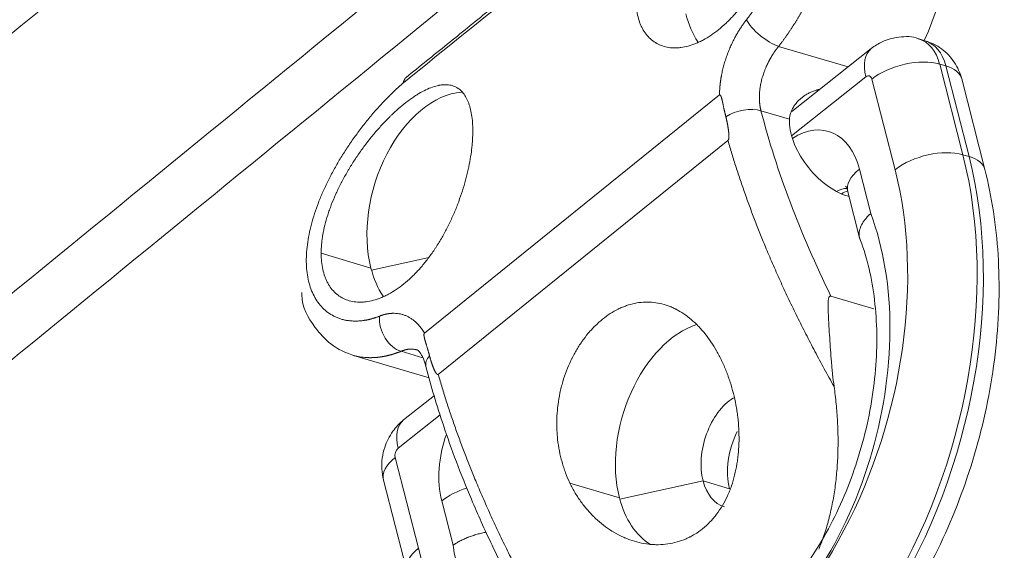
# Model space of a CAD drawing. Header units: millimetres. Extents: x 0 to 594, y 0 to 420.
# Tile 198 of 256: x 315.48 to 318.98, y 282.85 to 284.74. Entities that reach past the tile are written whole.
import ezdxf

# ---------------------------------------------------------------- set-up
doc = ezdxf.new("R2010")
doc.units = ezdxf.units.MM
doc.layers.add('1', color=7, linetype='Continuous', true_color=0xffffff)

msp = doc.modelspace()

# ---------------------------------------------------------------- linework, layer by layer
at = {"layer": '1', "color": 155, "linetype": 'Continuous', "lineweight": 18}
for p, q in [((318.6998, 284.6609), (318.6778, 284.6673)), ((318.5085, 284.6329), (318.226, 284.4087)), ((318.9129, 284.2025), (318.8303, 284.525)), ((317.9682, 284.4681), (316.9183, 283.6206)), ((316.9673, 283.474), (317.9985, 284.3064)), ((318.4294, 284.1068), (318.4223, 284.1089)), ((318.425, 284.1239), (318.4671, 283.9596)), ((318.3647, 283.7523), (318.518, 283.7069)), ((316.6659, 283.5418), (316.9355, 283.462)), ((316.9541, 283.3993), (316.8441, 283.312)), ((316.7725, 283.0978), (316.8552, 282.7753))]:
    msp.add_line(p, q, dxfattribs=at)
at = {"layer": '1', "color": 155, "linetype": 'Continuous', "lineweight": 13}
for p, q in [((318.1786, 284.6408), (318.4261, 284.5675)), ((318.7519, 284.5776), (318.7739, 284.5713)), ((318.7519, 284.5776), (318.8345, 284.2551)), ((318.8565, 284.2488), (318.7739, 284.5713)), ((318.4891, 284.5326), (318.2248, 284.3229)), ((318.5932, 284.2022), (318.5106, 284.5247)), ((318.1159, 284.4121), (318.2173, 284.382)), ((318.8345, 284.2551), (318.8565, 284.2488)), ((318.4663, 284.2041), (318.5067, 284.0463)), ((316.5505, 283.9048), (316.7277, 283.8523)), ((316.7296, 283.8453), (316.9292, 283.8892)), ((316.8351, 283.5563), (316.9129, 283.5332)), ((316.9745, 283.3306), (316.8247, 283.2117)), ((316.8138, 283.1781), (316.8965, 282.8556)), ((317.4361, 283.0873), (317.612, 283.0352)), ((317.6133, 283.0303), (317.91, 283.0954)), ((317.91, 283.0954), (318.0036, 283.0676)), ((317.0201, 282.8664), (316.9797, 283.0242))]:
    msp.add_line(p, q, dxfattribs=at)
at = {"layer": '1', "color": 155, "linetype": 'Continuous', "lineweight": 18}
for centre, major_axis, ratio, start_param, end_param in [((318.375, 284.8984), (0.1706, 0.576), 0.642788, 4.489914, 6.283153), ((318.118, 284.9746), (0.1189, 0.4015), 0.642788, 2.32109, 2.649387), ((316.9976, 284.0702), (0.1189, 0.4015), 0.642788, 0.243221, 2.32109), ((318.3777, 284.2824), (0.1319, -0.1634), 0.560353, 3.698436, 5.600807), ((316.9976, 284.0702), (0.1189, 0.4015), 0.642788, 2.32109, 2.649387), ((317.8819, 283.253), (0.1189, 0.4015), 0.642788, 0.410708, 2.32109), ((318.0453, 283.2046), (-0.0596, -0.2014), 0.642788, 3.768187, 5.462683), ((318.139, 283.1769), (-0.0596, -0.2014), 0.642788, 4.42635, 5.462683), ((318.0453, 283.2046), (-0.0596, -0.2014), 0.642788, 5.462683, 6.283228), ((317.8819, 283.253), (0.1189, 0.4015), 0.642788, 2.32109, 2.980972)]:
    msp.add_ellipse(centre, major_axis=major_axis, ratio=ratio, start_param=start_param, end_param=end_param, dxfattribs=at)
at = {"layer": '1', "color": 155, "linetype": 'Continuous', "lineweight": 13}
for centre, major_axis, ratio, start_param, end_param in [((318.1397, 284.7049), (0.0783, -0.0622), 0.365142, 3.815262, 5.492639), ((318.6226, 284.475), (0.0552, 0.1922), 0.647321, 5.448554, 6.28007), ((318.6173, 284.4958), (-0.1088, 0.1371), 0.56484, 6.282607, 7.18498), ((318.6446, 284.4687), (-0.0552, -0.1922), 0.647321, 2.306961, 3.14157), ((318.6388, 284.4878), (0.1695, 0.0434), 0.511792, 0.717458, 2.288255), ((318.6607, 284.4815), (0.1695, 0.0434), 0.511792, 6.283182, 7.000644), ((318.4944, 284.5118), (-0.0069, -0.024), 0.647321, 2.306961, 3.877758), ((318.0514, 284.36), (-0.0968, -0.025), 0.521708, 3.858192, 5.247491), ((318.2724, 284.0502), (0.0828, 0.2883), 0.647321, 5.448554, 6.921765), ((317.873, 283.4921), (0.4105, 1.4297), 0.647321, 3.14719, 5.448554), ((317.895, 283.4857), (-0.4105, -1.4297), 0.647321, 0.000002, 2.306961), ((318.7214, 284.1654), (-0.1695, -0.0434), 0.511792, 3.859051, 5.429847), ((318.7434, 284.159), (-0.1695, -0.0434), 0.511792, 3.140903, 3.859051), ((317.7448, 283.5289), (-0.3622, -1.2615), 0.647321, 5.448554, 8.590147), ((318.5945, 284.1673), (0.1695, 0.0434), 0.511792, 2.288255, 3.14159), ((318.4006, 284.0134), (-0.0345, -0.1201), 0.647321, 3.298797, 3.750474), ((318.4226, 284.0071), (0.0345, 0.1201), 0.647321, 0.395474, 0.654214), ((317.8397, 283.3924), (0.2981, 1.0382), 0.647321, 3.80635, 5.563918), ((316.8333, 283.6503), (0.0378, -0.0926), 0.707455, 4.106075, 5.783452), ((317.0203, 283.5277), (-0.0968, -0.025), 0.521708, 5.610486, 6.282711), ((316.9529, 283.1749), (-0.1088, 0.1371), 0.56484, 0.000011, 0.901795), ((317.1736, 283.1781), (0.0828, 0.2883), 0.647321, 1.468843, 2.306961), ((316.83, 283.1909), (-0.0069, -0.024), 0.647321, 3.877758, 5.448554), ((316.942, 283.1412), (0.1695, 0.0434), 0.511792, 2.288255, 3.14159), ((317.1079, 282.9874), (0.1695, 0.0434), 0.511792, 1.667839, 2.288255), ((317.0247, 282.8188), (0.1695, 0.0434), 0.511792, 2.288255, 3.141148), ((317.7401, 283.3134), (0.2981, 1.0382), 0.647321, 2.191597, 3.949165)]:
    msp.add_ellipse(centre, major_axis=major_axis, ratio=ratio, start_param=start_param, end_param=end_param, dxfattribs=at)
for points, knots in [([(313.593, 284.1541), (314.0636, 284.5355), (314.5343, 284.9168), (315.476, 285.679), (315.947, 286.06), (316.418, 286.4409)], [0, 0, 0, 0, 0.5, 0.5, 1, 1, 1, 1]), ([(317.2694, 286.1594), (316.8302, 285.8045), (316.3911, 285.4494), (315.6387, 284.8408), (315.3253, 284.5872), (314.6985, 284.0799), (314.3852, 283.8262), (314.072, 283.5724)], [0, 0, 0, 0, 0.411862, 0.411862, 0.705931, 0.705931, 1, 1, 1, 1]), ([(314.5922, 283.0621), (315.574, 283.8632), (316.5555, 284.6643), (317.6985, 285.5973), (317.86, 285.7291), (318.0215, 285.8609)], [0, 0, 0, 0, 0.858692, 0.858692, 1, 1, 1, 1]), ([(318.2282, 285.794), (317.9851, 285.5956), (317.742, 285.3972), (316.5181, 284.3984), (315.5374, 283.5981), (314.5566, 282.7981)], [0, 0, 0, 0, 0.198658, 0.198658, 1, 1, 1, 1]), ([(318.2878, 285.5508), (318.2881, 285.5507), (318.2956, 285.5485), (318.3101, 285.5425), (318.3257, 285.5322), (318.3371, 285.5221), (318.345, 285.514), (318.3533, 285.5039), (318.3606, 285.4932), (318.3665, 285.4831), (318.371, 285.4746), (318.3747, 285.4668), (318.3777, 285.4596), (318.3802, 285.4532), (318.3822, 285.4478), (318.3838, 285.4433), (318.3855, 285.438), (318.3876, 285.4314), (318.3899, 285.4231), (318.392, 285.4149), (318.3938, 285.4067), (318.3955, 285.3985), (318.397, 285.3904), (318.3984, 285.3823), (318.4005, 285.3678), (318.4029, 285.3465), (318.4047, 285.317), (318.4052, 285.2865), (318.4043, 285.2548), (318.4022, 285.2226), (318.3989, 285.1899), (318.394, 285.1536), (318.3871, 285.1133), (318.3776, 285.0687), (318.366, 285.0233), (318.3526, 284.9782), (318.3374, 284.9332), (318.3202, 284.8884), (318.3008, 284.8434), (318.2858, 284.8123), (318.2769, 284.7949), (318.2748, 284.7909), (318.2727, 284.7868), (318.2706, 284.7828), (318.2684, 284.7788), (318.2662, 284.7748), (318.264, 284.7707), (318.2618, 284.7667), (318.2595, 284.7627), (318.2573, 284.7586), (318.255, 284.7546), (318.2527, 284.7506), (318.2503, 284.7466), (318.248, 284.7426), (318.2456, 284.7386), (318.2432, 284.7345), (318.2408, 284.7305), (318.2383, 284.7265), (318.2359, 284.7226), (318.2334, 284.7186), (318.2308, 284.7146), (318.2283, 284.7106), (318.2257, 284.7066), (318.2231, 284.7027), (318.2205, 284.6987), (318.2179, 284.6948), (318.2153, 284.6909), (318.2126, 284.6869), (318.2099, 284.683), (318.2071, 284.6791), (318.2044, 284.6752), (318.2016, 284.6714), (318.1988, 284.6675), (318.196, 284.6636), (318.1932, 284.6598), (318.1903, 284.656), (318.1874, 284.6522), (318.1845, 284.6484), (318.1816, 284.6446), (318.1796, 284.6421), (318.1786, 284.6408)], [0, 0, 0, 0, 0.001829, 0.041407, 0.08522, 0.102271, 0.121756, 0.143675, 0.168028, 0.184022, 0.198425, 0.211239, 0.222463, 0.232098, 0.240142, 0.246596, 0.251461, 0.262892, 0.274019, 0.284841, 0.295357, 0.305569, 0.315477, 0.325079, 0.334376, 0.366406, 0.397162, 0.428417, 0.459117, 0.489265, 0.518866, 0.547925, 0.585438, 0.623053, 0.66078, 0.69863, 0.73507, 0.772321, 0.810391, 0.849285, 0.852826, 0.856378, 0.859942, 0.863518, 0.867105, 0.870704, 0.874315, 0.877937, 0.881571, 0.885216, 0.888873, 0.892542, 0.896222, 0.899914, 0.903617, 0.907333, 0.911059, 0.914798, 0.918548, 0.92231, 0.926083, 0.929868, 0.933665, 0.937474, 0.941294, 0.945126, 0.948969, 0.952824, 0.956691, 0.96057, 0.96446, 0.968362, 0.972276, 0.976201, 0.980139, 0.984087, 0.988048, 0.99202, 0.996004, 1, 1, 1, 1]), ([(318.0644, 284.7357), (318.0648, 284.7363), (318.0657, 284.7374), (318.067, 284.7391), (318.0683, 284.7408), (318.0696, 284.7425), (318.0709, 284.7442), (318.0722, 284.7459), (318.0735, 284.7476), (318.0748, 284.7493), (318.0761, 284.7511), (318.0774, 284.7528), (318.0786, 284.7546), (318.0799, 284.7563), (318.0812, 284.7581), (318.0825, 284.7598), (318.0837, 284.7616), (318.085, 284.7634), (318.0863, 284.7652), (318.0875, 284.7669), (318.0888, 284.7687), (318.09, 284.7705), (318.0912, 284.7723), (318.0925, 284.7741), (318.0937, 284.776), (318.095, 284.7778), (318.0962, 284.7796), (318.0974, 284.7814), (318.0986, 284.7833), (318.0999, 284.7851), (318.1011, 284.787), (318.1023, 284.7888), (318.1035, 284.7907), (318.1047, 284.7926), (318.1059, 284.7944), (318.1071, 284.7963), (318.1083, 284.7982), (318.1095, 284.8001), (318.1107, 284.802), (318.1119, 284.8039), (318.1131, 284.8058), (318.1177, 284.8134), (318.1258, 284.8269), (318.1369, 284.8467), (318.1476, 284.8668), (318.1578, 284.8873), (318.1675, 284.908), (318.1768, 284.9288), (318.1856, 284.9499), (318.1967, 284.9782), (318.2095, 285.0139), (318.2229, 285.0565), (318.2344, 285.0988), (318.2439, 285.1402), (318.2516, 285.1806), (318.2574, 285.2197), (318.2613, 285.257), (318.2635, 285.2925), (318.2638, 285.326), (318.2624, 285.3571), (318.2592, 285.3858), (318.2543, 285.4119), (318.2476, 285.4354), (318.2391, 285.456), (318.2289, 285.4736), (318.2169, 285.4881), (318.2031, 285.4995), (318.1874, 285.5076), (318.17, 285.5123), (318.154, 285.5133), (318.1402, 285.5124), (318.1294, 285.5107), (318.1182, 285.5082), (318.1065, 285.5048), (318.0945, 285.5005), (318.082, 285.4952), (318.0693, 285.4891), (318.0596, 285.484), (318.0534, 285.4805), (318.0507, 285.4789), (318.0479, 285.4773), (318.0452, 285.4757), (318.0424, 285.474), (318.0396, 285.4723), (318.0368, 285.4705), (318.0341, 285.4688), (318.0313, 285.467), (318.0284, 285.4651), (318.0256, 285.4632), (318.0228, 285.4613), (318.0199, 285.4594), (318.0171, 285.4574), (318.0142, 285.4554), (318.0114, 285.4534), (318.0085, 285.4513), (318.0056, 285.4492), (318.0027, 285.447), (318.0007, 285.4456), (317.9998, 285.4448)], [0, 0, 0, 0, 0.001562, 0.003123, 0.004684, 0.006245, 0.007805, 0.009365, 0.010925, 0.012485, 0.014044, 0.015604, 0.017163, 0.018722, 0.020281, 0.02184, 0.023399, 0.024958, 0.026518, 0.028077, 0.029637, 0.031197, 0.032757, 0.034317, 0.035878, 0.037439, 0.039, 0.040562, 0.042124, 0.043687, 0.04525, 0.046814, 0.048378, 0.049943, 0.051509, 0.053076, 0.054643, 0.056211, 0.057779, 0.059349, 0.060919, 0.06249, 0.078107, 0.093724, 0.109375, 0.125094, 0.140644, 0.156203, 0.171803, 0.187478, 0.218713, 0.250139, 0.281212, 0.312481, 0.343735, 0.37518, 0.406271, 0.437525, 0.46882, 0.50023, 0.531368, 0.562553, 0.593916, 0.625244, 0.656428, 0.687489, 0.718929, 0.75016, 0.781367, 0.812307, 0.828097, 0.843783, 0.859397, 0.874971, 0.89062, 0.906172, 0.921666, 0.937138, 0.940302, 0.943463, 0.946619, 0.949772, 0.952922, 0.956068, 0.959212, 0.962354, 0.965494, 0.968632, 0.971769, 0.974905, 0.97804, 0.981175, 0.98431, 0.987446, 0.990582, 0.99372, 0.996859, 1, 1, 1, 1]), ([(317.4213, 284.9778), (317.3784, 284.9431), (317.3354, 284.9085), (317.1427, 284.7529), (316.9929, 284.6321), (316.8431, 284.5112)], [0, 0, 0, 0, 0.222919, 0.222919, 1, 1, 1, 1]), ([(317.9682, 284.4681), (317.9682, 284.4686), (317.9683, 284.4698), (317.9683, 284.4716), (317.9683, 284.4733), (317.9684, 284.475), (317.9684, 284.4768), (317.9685, 284.4785), (317.9686, 284.4803), (317.9687, 284.482), (317.9688, 284.4838), (317.9689, 284.4856), (317.969, 284.4873), (317.9691, 284.4891), (317.9692, 284.4908), (317.9693, 284.4926), (317.9695, 284.4943), (317.9696, 284.4961), (317.9698, 284.4979), (317.97, 284.4996), (317.9701, 284.5014), (317.9703, 284.5031), (317.9705, 284.5049), (317.9707, 284.5067), (317.9709, 284.5084), (317.9711, 284.5102), (317.9713, 284.512), (317.9716, 284.5137), (317.9718, 284.5155), (317.972, 284.5173), (317.9723, 284.519), (317.9725, 284.5208), (317.9728, 284.5226), (317.9731, 284.5244), (317.9734, 284.5261), (317.9736, 284.5279), (317.9739, 284.5297), (317.9742, 284.5315), (317.9746, 284.5333), (317.9749, 284.535), (317.9752, 284.5368), (317.9766, 284.544), (317.9792, 284.5565), (317.9837, 284.5743), (317.989, 284.5919), (317.9949, 284.6094), (318.0016, 284.6267), (318.0089, 284.6437), (318.0168, 284.6603), (318.0231, 284.6722), (318.0272, 284.6798), (318.0291, 284.6831), (318.0311, 284.6864), (318.033, 284.6897), (318.0349, 284.693), (318.0369, 284.6962), (318.0389, 284.6994), (318.0409, 284.7026), (318.0429, 284.7057), (318.045, 284.7088), (318.0471, 284.7119), (318.0492, 284.715), (318.0513, 284.718), (318.0534, 284.7211), (318.0556, 284.724), (318.0577, 284.727), (318.0599, 284.7299), (318.0621, 284.7328), (318.0636, 284.7347), (318.0644, 284.7357)], [0, 0, 0, 0, 0.006301, 0.012597, 0.018888, 0.025175, 0.031457, 0.037736, 0.04401, 0.050281, 0.056548, 0.062812, 0.069073, 0.075331, 0.081586, 0.087839, 0.094089, 0.100338, 0.106585, 0.11283, 0.119074, 0.125317, 0.131559, 0.1378, 0.14404, 0.15028, 0.15652, 0.162761, 0.169001, 0.175242, 0.181484, 0.187727, 0.193971, 0.200216, 0.206463, 0.212712, 0.218963, 0.225216, 0.231472, 0.23773, 0.243991, 0.250256, 0.313074, 0.37554, 0.437875, 0.500299, 0.563181, 0.625686, 0.688046, 0.750495, 0.763733, 0.776946, 0.790136, 0.803307, 0.81646, 0.829597, 0.842721, 0.855834, 0.868938, 0.882035, 0.895128, 0.90822, 0.921312, 0.934406, 0.947506, 0.960613, 0.973729, 0.986857, 1, 1, 1, 1]), ([(318.1786, 284.6408), (318.1783, 284.6404), (318.1777, 284.6397), (318.1768, 284.6385), (318.1758, 284.6373), (318.1749, 284.6361), (318.1739, 284.6349), (318.173, 284.6336), (318.172, 284.6324), (318.1711, 284.6311), (318.1701, 284.6298), (318.1691, 284.6285), (318.1681, 284.6271), (318.1672, 284.6258), (318.1662, 284.6244), (318.1652, 284.623), (318.1642, 284.6216), (318.1632, 284.6202), (318.1622, 284.6187), (318.1613, 284.6172), (318.1603, 284.6157), (318.1593, 284.6142), (318.1583, 284.6127), (318.1573, 284.6111), (318.1563, 284.6096), (318.1553, 284.608), (318.1543, 284.6063), (318.1533, 284.6047), (318.1523, 284.6031), (318.1514, 284.6014), (318.1504, 284.5997), (318.1494, 284.598), (318.1484, 284.5962), (318.1474, 284.5945), (318.1465, 284.5927), (318.1455, 284.5909), (318.1439, 284.5878), (318.1415, 284.5832), (318.1382, 284.5765), (318.1346, 284.5687), (318.1309, 284.56), (318.1274, 284.551), (318.1245, 284.5428), (318.1223, 284.5359), (318.1194, 284.5262), (318.1161, 284.5134), (318.1131, 284.4975), (318.1112, 284.4829), (318.1104, 284.4725), (318.1102, 284.4661), (318.1101, 284.463), (318.1101, 284.4599), (318.1101, 284.4569), (318.1102, 284.4539), (318.1103, 284.4509), (318.1104, 284.4479), (318.1106, 284.445), (318.1108, 284.4421), (318.1111, 284.4392), (318.1114, 284.4364), (318.1118, 284.4335), (318.1121, 284.4307), (318.1126, 284.428), (318.113, 284.4252), (318.1135, 284.4225), (318.1141, 284.4199), (318.1146, 284.4172), (318.1152, 284.4146), (318.1157, 284.4129), (318.1159, 284.4121)], [0, 0, 0, 0, 0.006175, 0.012407, 0.018695, 0.02504, 0.031441, 0.037898, 0.044412, 0.050982, 0.057608, 0.064291, 0.07103, 0.077826, 0.084678, 0.091587, 0.098552, 0.105573, 0.112651, 0.119786, 0.126977, 0.134224, 0.141528, 0.148889, 0.156306, 0.163779, 0.171309, 0.178895, 0.186538, 0.194238, 0.201994, 0.209807, 0.217676, 0.225602, 0.233584, 0.241623, 0.249718, 0.274237, 0.303237, 0.336717, 0.374677, 0.414901, 0.449109, 0.477301, 0.499476, 0.569059, 0.633869, 0.693909, 0.749183, 0.762155, 0.775082, 0.787962, 0.800797, 0.813586, 0.826329, 0.839027, 0.85168, 0.864287, 0.876849, 0.889366, 0.901838, 0.914264, 0.926646, 0.938983, 0.951276, 0.963524, 0.975727, 0.987886, 1, 1, 1, 1]), ([(316.8431, 284.5112), (316.8426, 284.5108), (316.8416, 284.5099), (316.8401, 284.5086), (316.8386, 284.5073), (316.8371, 284.506), (316.8356, 284.5047), (316.8341, 284.5033), (316.8326, 284.502), (316.8311, 284.5006), (316.8296, 284.4993), (316.8281, 284.4979), (316.8266, 284.4966), (316.8251, 284.4952), (316.8236, 284.4938), (316.8221, 284.4925), (316.8206, 284.4911), (316.8191, 284.4897), (316.8175, 284.4883), (316.816, 284.4869), (316.8145, 284.4854), (316.813, 284.484), (316.8115, 284.4826), (316.81, 284.4811), (316.8085, 284.4797), (316.807, 284.4782), (316.8054, 284.4768), (316.8039, 284.4753), (316.8024, 284.4738), (316.8009, 284.4724), (316.7994, 284.4709), (316.7979, 284.4694), (316.7963, 284.4679), (316.7948, 284.4664), (316.7933, 284.4649), (316.7918, 284.4633), (316.7903, 284.4618), (316.7887, 284.4603), (316.7872, 284.4587), (316.7857, 284.4572), (316.7842, 284.4556), (316.7782, 284.4495), (316.7678, 284.4386), (316.753, 284.4225), (316.7383, 284.4058), (316.7238, 284.3887), (316.7095, 284.3711), (316.6954, 284.3532), (316.6815, 284.3349), (316.6636, 284.3102), (316.642, 284.2789), (316.6178, 284.2406), (316.5953, 284.2017), (316.5748, 284.1626), (316.5564, 284.1235), (316.5404, 284.0847), (316.5266, 284.0462), (316.5154, 284.0083), (316.5068, 283.9713), (316.5009, 283.9352), (316.4977, 283.9004), (316.4974, 283.8669), (316.5, 283.8352), (316.5054, 283.8054), (316.5137, 283.7778), (316.5249, 283.7525), (316.5387, 283.73), (316.5552, 283.7104), (316.5742, 283.6938), (316.592, 283.6829), (316.6073, 283.6758), (316.6192, 283.6715), (316.6315, 283.6681), (316.6443, 283.6656), (316.6575, 283.6641), (316.6711, 283.6635), (316.685, 283.6639), (316.6955, 283.665), (316.7023, 283.6659), (316.7053, 283.6664), (316.7083, 283.6669), (316.7114, 283.6675), (316.7145, 283.6681), (316.7175, 283.6687), (316.7206, 283.6694), (316.7237, 283.6702), (316.7268, 283.6709), (316.7298, 283.6718), (316.7329, 283.6726), (316.736, 283.6735), (316.7392, 283.6745), (316.7423, 283.6755), (316.7454, 283.6765), (316.7485, 283.6776), (316.7517, 283.6787), (316.7548, 283.6799), (316.7569, 283.6807), (316.7579, 283.6811)], [0, 0, 0, 0, 0.001571, 0.003141, 0.00471, 0.00628, 0.007849, 0.009417, 0.010985, 0.012554, 0.014121, 0.015689, 0.017257, 0.018824, 0.020392, 0.021959, 0.023527, 0.025095, 0.026663, 0.028231, 0.029799, 0.031368, 0.032936, 0.034506, 0.036075, 0.037645, 0.039216, 0.040787, 0.042359, 0.043931, 0.045504, 0.047078, 0.048652, 0.050228, 0.051804, 0.05338, 0.054958, 0.056537, 0.058117, 0.059698, 0.061279, 0.062862, 0.078333, 0.093826, 0.109379, 0.125029, 0.140602, 0.156216, 0.171902, 0.187693, 0.218631, 0.24984, 0.281069, 0.312511, 0.34357, 0.374756, 0.406083, 0.437447, 0.468631, 0.49977, 0.531179, 0.562475, 0.593727, 0.62482, 0.656264, 0.687519, 0.718787, 0.749862, 0.781285, 0.812522, 0.828196, 0.843796, 0.859355, 0.874906, 0.890624, 0.906275, 0.921892, 0.93751, 0.940816, 0.944119, 0.947419, 0.950715, 0.954009, 0.9573, 0.960588, 0.963875, 0.96716, 0.970445, 0.973728, 0.97701, 0.980293, 0.983575, 0.986858, 0.990142, 0.993426, 0.996712, 1, 1, 1, 1]), ([(316.7579, 283.6811), (316.7583, 283.6813), (316.7592, 283.6816), (316.7604, 283.6821), (316.7616, 283.6825), (316.7628, 283.683), (316.764, 283.6834), (316.7652, 283.6838), (316.7664, 283.6842), (316.7676, 283.6846), (316.7688, 283.685), (316.7699, 283.6853), (316.7711, 283.6857), (316.7723, 283.6861), (316.7735, 283.6864), (316.7747, 283.6867), (316.7759, 283.687), (316.7771, 283.6873), (316.7783, 283.6876), (316.7795, 283.6879), (316.7806, 283.6882), (316.7818, 283.6885), (316.783, 283.6887), (316.7842, 283.689), (316.7853, 283.6892), (316.7865, 283.6894), (316.7877, 283.6896), (316.7889, 283.6898), (316.79, 283.69), (316.7912, 283.6902), (316.7924, 283.6903), (316.7935, 283.6905), (316.7947, 283.6906), (316.7959, 283.6908), (316.797, 283.6909), (316.7982, 283.691), (316.7994, 283.6911), (316.8005, 283.6912), (316.8017, 283.6912), (316.8028, 283.6913), (316.804, 283.6914), (316.8086, 283.6915), (316.8165, 283.6914), (316.8276, 283.6901), (316.8384, 283.6878), (316.8489, 283.6843), (316.8591, 283.6798), (316.8688, 283.6743), (316.8782, 283.6677), (316.8848, 283.6622), (316.8889, 283.6583), (316.8907, 283.6565), (316.8925, 283.6548), (316.8943, 283.6529), (316.896, 283.651), (316.8978, 283.6491), (316.8995, 283.6472), (316.9011, 283.6452), (316.9028, 283.6431), (316.9045, 283.6411), (316.9061, 283.639), (316.9077, 283.6368), (316.9093, 283.6346), (316.9108, 283.6324), (316.9124, 283.6301), (316.9139, 283.6278), (316.9154, 283.6254), (316.9169, 283.623), (316.9178, 283.6214), (316.9183, 283.6206)], [0, 0, 0, 0, 0.006244, 0.012485, 0.018723, 0.024957, 0.031189, 0.037419, 0.043646, 0.049871, 0.056095, 0.062317, 0.068537, 0.074757, 0.080976, 0.087195, 0.093413, 0.099631, 0.10585, 0.112069, 0.118289, 0.12451, 0.130731, 0.136955, 0.14318, 0.149407, 0.155636, 0.161868, 0.168103, 0.17434, 0.180581, 0.186825, 0.193072, 0.199324, 0.20558, 0.21184, 0.218105, 0.224374, 0.230649, 0.236929, 0.243215, 0.249506, 0.311949, 0.374307, 0.436814, 0.499702, 0.56212, 0.624453, 0.686921, 0.749746, 0.762929, 0.7761, 0.78926, 0.802412, 0.815556, 0.828697, 0.841834, 0.854971, 0.868109, 0.881251, 0.894398, 0.907552, 0.920715, 0.93389, 0.947077, 0.96028, 0.9735, 0.98674, 1, 1, 1, 1]), ([(316.8351, 283.5563), (316.8345, 283.556), (316.8333, 283.5555), (316.8315, 283.5548), (316.8297, 283.5541), (316.8279, 283.5534), (316.8261, 283.5528), (316.8243, 283.5521), (316.8225, 283.5515), (316.8207, 283.5508), (316.8189, 283.5502), (316.8172, 283.5496), (316.8154, 283.549), (316.8136, 283.5484), (316.8119, 283.5478), (316.8101, 283.5473), (316.8084, 283.5467), (316.8066, 283.5462), (316.8049, 283.5456), (316.8031, 283.5451), (316.8014, 283.5446), (316.7997, 283.5441), (316.7979, 283.5437), (316.7962, 283.5432), (316.7945, 283.5427), (316.7928, 283.5423), (316.7911, 283.5419), (316.7894, 283.5414), (316.7877, 283.541), (316.786, 283.5406), (316.7843, 283.5402), (316.7826, 283.5399), (316.7809, 283.5395), (316.7792, 283.5391), (316.7776, 283.5388), (316.7759, 283.5385), (316.7742, 283.5382), (316.7726, 283.5379), (316.7709, 283.5376), (316.7693, 283.5373), (316.7676, 283.537), (316.766, 283.5367), (316.7643, 283.5365), (316.7627, 283.5362), (316.7611, 283.536), (316.7595, 283.5358), (316.7579, 283.5356), (316.7562, 283.5354), (316.7546, 283.5352), (316.753, 283.535), (316.7514, 283.5348), (316.7499, 283.5347), (316.7483, 283.5345), (316.7467, 283.5344), (316.7451, 283.5343), (316.7436, 283.5341), (316.742, 283.534), (316.7404, 283.5339), (316.7389, 283.5339), (316.7373, 283.5338), (316.7358, 283.5337), (316.7342, 283.5337), (316.7327, 283.5336), (316.7312, 283.5336), (316.7297, 283.5335), (316.7282, 283.5335), (316.7266, 283.5335), (316.7251, 283.5335), (316.7236, 283.5335), (316.7221, 283.5335), (316.7207, 283.5336), (316.7192, 283.5336), (316.7177, 283.5337), (316.7162, 283.5337), (316.7148, 283.5338), (316.7133, 283.5339), (316.7043, 283.5344), (316.6882, 283.5362), (316.6732, 283.5397), (316.6658, 283.5419), (316.6657, 283.5419)], [0, 0, 0, 0, 0.01001, 0.020004, 0.029983, 0.039945, 0.049893, 0.059824, 0.06974, 0.07964, 0.089524, 0.099393, 0.109246, 0.119083, 0.128905, 0.138711, 0.148501, 0.158276, 0.168035, 0.177778, 0.187506, 0.197218, 0.206914, 0.216595, 0.22626, 0.23591, 0.245543, 0.255161, 0.264764, 0.274351, 0.283922, 0.293478, 0.303018, 0.312542, 0.322051, 0.331544, 0.341021, 0.350483, 0.359929, 0.36936, 0.378775, 0.388174, 0.397558, 0.406926, 0.416279, 0.425616, 0.434938, 0.444243, 0.453534, 0.462808, 0.472068, 0.481311, 0.490539, 0.499751, 0.508948, 0.518129, 0.527295, 0.536445, 0.54558, 0.554699, 0.563802, 0.57289, 0.581963, 0.591019, 0.600061, 0.609086, 0.618097, 0.627091, 0.63607, 0.645034, 0.653982, 0.662915, 0.671832, 0.680733, 0.689619, 0.69849, 0.707345, 0.853703, 0.997595, 1, 1, 1, 1]), ([(316.8896, 283.5616), (316.8889, 283.5618), (316.8866, 283.5624), (316.8828, 283.5632), (316.8786, 283.5638), (316.8751, 283.564), (316.8723, 283.5641), (316.8699, 283.5641), (316.8676, 283.5641), (316.8653, 283.5639), (316.863, 283.5637), (316.8607, 283.5635), (316.8584, 283.5631), (316.8562, 283.5627), (316.8539, 283.5623), (316.8517, 283.5618), (316.8496, 283.5613), (316.8474, 283.5607), (316.8453, 283.56), (316.8432, 283.5593), (316.8411, 283.5586), (316.8391, 283.5579), (316.8371, 283.5571), (316.8357, 283.5565), (316.8351, 283.5563)], [0, 0, 0, 0, 0.044089, 0.13913, 0.221461, 0.291084, 0.335621, 0.379552, 0.422876, 0.465593, 0.507703, 0.549207, 0.590105, 0.630397, 0.670082, 0.709161, 0.747635, 0.785503, 0.822765, 0.859422, 0.895474, 0.930921, 0.965763, 1, 1, 1, 1])]:
    msp.add_open_spline(points, degree=3, knots=knots, dxfattribs=at)
at = {"layer": '1', "color": 155, "linetype": 'Continuous', "lineweight": 18}
for points, degree, knots in [([(317.6708, 284.8092), (317.6709, 284.7989), (317.6713, 284.7891), (317.6733, 284.77), (317.6748, 284.7609), (317.6786, 284.7433), (317.6811, 284.7349), (317.6854, 284.7228), (317.687, 284.7189), (317.6896, 284.7132), (317.6904, 284.7113), (317.6923, 284.7076), (317.6932, 284.7058), (317.698, 284.6969), (317.7066, 284.6837), (317.7168, 284.6726), (317.7279, 284.6625), (317.7339, 284.658), (317.7411, 284.6536), (317.7419, 284.6531), (317.7435, 284.6522), (317.7459, 284.6508), (317.7517, 284.6477), (317.7569, 284.6455), (317.7674, 284.6414), (317.7747, 284.6394), (317.7899, 284.6364), (317.7977, 284.6356), (317.8099, 284.6353), (317.8141, 284.6354), (317.8225, 284.6358), (317.8267, 284.6362), (317.8395, 284.6378), (317.8568, 284.6413), (317.8746, 284.6473), (317.888, 284.6528), (317.8926, 284.6547), (317.8994, 284.6579), (317.9016, 284.6591), (317.9062, 284.6614), (317.9085, 284.6626), (317.9199, 284.6687), (317.929, 284.6742), (317.9471, 284.6863), (317.956, 284.6929), (317.9739, 284.7073), (317.9827, 284.715), (317.9937, 284.7254), (317.9959, 284.7275), (318.0003, 284.7318), (318.0068, 284.7384), (318.0132, 284.7452), (318.0259, 284.759), (318.0424, 284.7784), (318.0581, 284.7993), (318.0696, 284.8157), (318.0734, 284.8213), (318.079, 284.8298), (318.0808, 284.8326), (318.0845, 284.8384), (318.0863, 284.8412), (318.0953, 284.8557), (318.1022, 284.8676), (318.1154, 284.8916), (318.1217, 284.9039), (318.1308, 284.9226), (318.1337, 284.9288), (318.138, 284.9383), (318.1394, 284.9415), (318.1423, 284.9479), (318.1436, 284.9511), (318.1505, 284.9672), (318.1556, 284.98), (318.1651, 285.0057), (318.174, 285.0313), (318.1815, 285.0569), (318.1858, 285.0728), (318.1866, 285.076), (318.1883, 285.0824), (318.1891, 285.0856), (318.1914, 285.095), (318.1929, 285.1013), (318.197, 285.1199), (318.1994, 285.1321), (318.2035, 285.1561), (318.2052, 285.1678), (318.2072, 285.185), (318.2078, 285.1907), (318.2086, 285.1992), (318.2088, 285.202), (318.2092, 285.2076), (318.2094, 285.2103), (318.2103, 285.224), (318.2106, 285.2346), (318.2106, 285.2449)], 3, [0, 0, 0, 0, 0.03125, 0.03125, 0.0625, 0.0625, 0.09375, 0.09375, 0.109375, 0.109375, 0.117187, 0.117187, 0.125, 0.125, 0.15625, 0.1875, 0.1875, 0.21875, 0.21875, 0.222656, 0.222656, 0.226562, 0.234375, 0.25, 0.25, 0.28125, 0.28125, 0.3125, 0.3125, 0.328125, 0.328125, 0.34375, 0.34375, 0.375, 0.40625, 0.40625, 0.421875, 0.421875, 0.429687, 0.429687, 0.4375, 0.4375, 0.46875, 0.46875, 0.5, 0.5, 0.53125, 0.53125, 0.539062, 0.539062, 0.546875, 0.5625, 0.5625, 0.59375, 0.625, 0.625, 0.640625, 0.640625, 0.648437, 0.648437, 0.65625, 0.65625, 0.6875, 0.6875, 0.71875, 0.71875, 0.734375, 0.734375, 0.742187, 0.742187, 0.75, 0.75, 0.78125, 0.78125, 0.8125, 0.84375, 0.84375, 0.851562, 0.851562, 0.859375, 0.859375, 0.875, 0.875, 0.90625, 0.90625, 0.9375, 0.9375, 0.953125, 0.953125, 0.960937, 0.960937, 0.96875, 0.96875, 1, 1, 1, 1]), ([(318.6785, 284.6666), (318.6777, 284.667), (318.656, 284.6775), (318.6083, 284.6761), (318.5511, 284.6616), (318.5207, 284.6426), (318.5085, 284.6329)], 3, [0, 0, 0, 0, 0.015351, 0.402841, 0.745078, 1, 1, 1, 1]), ([(318.8303, 284.525), (318.8246, 284.5468), (318.8072, 284.5864), (318.7606, 284.6356), (318.7217, 284.6541), (318.7001, 284.6604)], 3, [0, 0, 0, 0, 0.331819, 0.670892, 1, 1, 1, 1]), ([(316.8574, 284.5341), (316.8542, 284.5321), (316.8514, 284.5294), (316.8477, 284.5242), (316.8465, 284.5219), (316.8444, 284.5169), (316.8437, 284.5141), (316.8431, 284.5112)], 3, [0, 0, 0, 0, 0.431838, 0.431838, 0.715919, 0.715919, 1, 1, 1, 1]), ([(317.0902, 284.3405), (317.0902, 284.351), (317.0898, 284.3609), (317.0885, 284.38), (317.0864, 284.3981), (317.083, 284.4144), (317.0799, 284.426), (317.0788, 284.4297), (317.077, 284.4352), (317.0763, 284.437), (317.075, 284.4405), (317.0744, 284.4422), (317.071, 284.4506), (317.0679, 284.4568), (317.0612, 284.468), (317.0575, 284.4731), (317.0494, 284.4822), (317.0451, 284.4862), (317.0392, 284.4905), (317.038, 284.4913), (317.0361, 284.4925), (317.0355, 284.4929), (317.0343, 284.4937), (317.0312, 284.4955), (317.0279, 284.4971), (317.0199, 284.5005), (317.0143, 284.5021), (317.0025, 284.5042), (316.9963, 284.5046), (316.9865, 284.5044), (316.9831, 284.5042), (316.978, 284.5036), (316.9754, 284.5032), (316.9727, 284.5028), (316.9709, 284.5025), (316.9701, 284.5023), (316.962, 284.5007), (316.9545, 284.4987), (316.9393, 284.4934), (316.9314, 284.4901), (316.9152, 284.4824), (316.9069, 284.4779), (316.8961, 284.4716), (316.8929, 284.4696), (316.8896, 284.4675), (316.8874, 284.4661), (316.8863, 284.4654), (316.8808, 284.4618), (316.8764, 284.4588), (316.863, 284.4495), (316.8451, 284.4359), (316.8268, 284.4203), (316.813, 284.4078), (316.8083, 284.4035), (316.8014, 284.3968), (316.799, 284.3946), (316.7944, 284.39), (316.7921, 284.3877), (316.7805, 284.3762), (316.7713, 284.3665), (316.7532, 284.3466), (316.7443, 284.3363), (316.731, 284.3203), (316.7266, 284.3149), (316.72, 284.3066), (316.7178, 284.3038), (316.7135, 284.2982), (316.7113, 284.2954), (316.7007, 284.2814), (316.6924, 284.27), (316.6763, 284.2468), (316.6685, 284.235), (316.6572, 284.2172), (316.6535, 284.2112), (316.6481, 284.2021), (316.6463, 284.1991), (316.6427, 284.193), (316.6409, 284.1899), (316.6323, 284.1747), (316.6257, 284.1625), (316.6133, 284.1381), (316.6074, 284.1259), (316.5965, 284.1014), (316.5914, 284.0892), (316.5855, 284.0739), (316.5843, 284.0709), (316.5821, 284.0648), (316.5788, 284.0556), (316.5758, 284.0466), (316.57, 284.0286), (316.5633, 284.005), (316.5584, 283.982), (316.5555, 283.9649), (316.5546, 283.9593), (316.5535, 283.9509), (316.5531, 283.9481), (316.5525, 283.9425), (316.5522, 283.9398), (316.551, 283.926), (316.5505, 283.9153), (316.5505, 283.9048)], 3, [0, 0, 0, 0, 0.03125, 0.03125, 0.0625, 0.09375, 0.09375, 0.109375, 0.109375, 0.117187, 0.117187, 0.125, 0.125, 0.15625, 0.15625, 0.1875, 0.1875, 0.21875, 0.21875, 0.226562, 0.226562, 0.230469, 0.230469, 0.234375, 0.25, 0.25, 0.28125, 0.28125, 0.3125, 0.3125, 0.328125, 0.328125, 0.335937, 0.339844, 0.339844, 0.34375, 0.34375, 0.375, 0.375, 0.40625, 0.40625, 0.4375, 0.4375, 0.445312, 0.449219, 0.449219, 0.453125, 0.453125, 0.46875, 0.46875, 0.5, 0.53125, 0.53125, 0.546875, 0.546875, 0.554687, 0.554687, 0.5625, 0.5625, 0.59375, 0.59375, 0.625, 0.625, 0.640625, 0.640625, 0.648437, 0.648437, 0.65625, 0.65625, 0.6875, 0.6875, 0.71875, 0.71875, 0.734375, 0.734375, 0.742187, 0.742187, 0.75, 0.75, 0.78125, 0.78125, 0.8125, 0.8125, 0.84375, 0.84375, 0.851562, 0.851562, 0.859375, 0.875, 0.875, 0.90625, 0.9375, 0.9375, 0.953125, 0.953125, 0.960937, 0.960937, 0.96875, 0.96875, 1, 1, 1, 1]), ([(317.9909, 284.3907), (317.9868, 284.407), (317.9814, 284.4321), (317.9795, 284.441), (317.9792, 284.4426), (317.9779, 284.4484), (317.9753, 284.4592), (317.9739, 284.4628), (317.971, 284.4703), (317.9682, 284.4681)], 2, [0, 0, 0, 0.5, 0.5, 0.625, 0.625, 0.75, 0.875, 0.875, 1, 1, 1]), ([(318.2173, 284.382), (318.2175, 284.386), (318.2181, 284.39), (318.2197, 284.3978), (318.2208, 284.4017), (318.2235, 284.4094), (318.2251, 284.4132), (318.2279, 284.4187), (318.2289, 284.4206), (318.2305, 284.4233), (318.231, 284.4242), (318.2321, 284.4261), (318.235, 284.4306), (318.2382, 284.4349), (318.2437, 284.4415), (318.2466, 284.4448), (318.2528, 284.451), (318.256, 284.4539), (318.2603, 284.4575), (318.2612, 284.4582), (318.2629, 284.4596), (318.2638, 284.4603), (318.2665, 284.4623), (318.2683, 284.4636), (318.2739, 284.4674), (318.2777, 284.4698), (318.2855, 284.4743), (318.2895, 284.4763), (318.2976, 284.48), (318.3018, 284.4817), (318.3082, 284.4839), (318.3103, 284.4846), (318.3136, 284.4855), (318.3147, 284.4858), (318.3169, 284.4864), (318.3195, 284.4871), (318.3222, 284.4877), (318.3238, 284.488)], 3, [0, 0, 0, 0, 0.080873, 0.080873, 0.161747, 0.161747, 0.24262, 0.24262, 0.283057, 0.283057, 0.303275, 0.303275, 0.323494, 0.404367, 0.404367, 0.485241, 0.485241, 0.566114, 0.566114, 0.586332, 0.586332, 0.606551, 0.606551, 0.646987, 0.646987, 0.727861, 0.727861, 0.808734, 0.808734, 0.889608, 0.889608, 0.930044, 0.930044, 0.950263, 0.950263, 0.970481, 1, 1, 1, 1]), ([(317.9985, 284.3064), (318.0011, 284.3085), (318.0016, 284.3175), (318.0018, 284.3222), (318.0015, 284.3287), (318.0009, 284.3381), (317.9991, 284.3501), (317.9962, 284.3694), (317.9909, 284.3907)], 2, [0, 0, 0, 0.125, 0.125, 0.25, 0.25, 0.5, 0.5, 1, 1, 1]), ([(316.5505, 283.9048), (316.5505, 283.8946), (316.551, 283.8847), (316.5529, 283.8656), (316.5544, 283.8565), (316.5582, 283.8389), (316.5607, 283.8305), (316.565, 283.8184), (316.5666, 283.8145), (316.5692, 283.8088), (316.57, 283.8069), (316.5719, 283.8032), (316.5728, 283.8014), (316.5776, 283.7925), (316.5862, 283.7793), (316.5964, 283.7682), (316.6075, 283.7581), (316.6135, 283.7536), (316.6207, 283.7492), (316.6215, 283.7487), (316.6231, 283.7478), (316.6256, 283.7464), (316.6314, 283.7434), (316.6365, 283.7411), (316.647, 283.7371), (316.6543, 283.735), (316.6695, 283.7321), (316.6773, 283.7312), (316.6895, 283.7309), (316.6937, 283.731), (316.7021, 283.7314), (316.7063, 283.7318), (316.7191, 283.7335), (316.7364, 283.7369), (316.7542, 283.7429), (316.7676, 283.7484), (316.7722, 283.7503), (316.779, 283.7536), (316.7813, 283.7547), (316.7858, 283.757), (316.7881, 283.7582), (316.7995, 283.7643), (316.8086, 283.7698), (316.8267, 283.7819), (316.8356, 283.7885), (316.8535, 283.8029), (316.8623, 283.8106), (316.8733, 283.821), (316.8755, 283.8232), (316.8799, 283.8275), (316.8864, 283.834), (316.8928, 283.8408), (316.9055, 283.8546), (316.922, 283.874), (316.9377, 283.895), (316.9492, 283.9113), (316.953, 283.9169), (316.9586, 283.9254), (316.9604, 283.9282), (316.9641, 283.934), (316.9659, 283.9369), (316.9749, 283.9514), (316.9818, 283.9632), (316.995, 283.9872), (317.0013, 283.9995), (317.0104, 284.0182), (317.0133, 284.0244), (317.0176, 284.0339), (317.0191, 284.0371), (317.0219, 284.0435), (317.0233, 284.0467), (317.0301, 284.0628), (317.0352, 284.0756), (317.0447, 284.1013), (317.0536, 284.1269), (317.0611, 284.1525), (317.0654, 284.1684), (317.0663, 284.1716), (317.0679, 284.178), (317.0687, 284.1812), (317.071, 284.1907), (317.0725, 284.1969), (317.0766, 284.2156), (317.079, 284.2277), (317.0831, 284.2517), (317.0848, 284.2634), (317.0868, 284.2807), (317.0874, 284.2863), (317.0882, 284.2948), (317.0884, 284.2976), (317.0888, 284.3032), (317.089, 284.3059), (317.0899, 284.3196), (317.0902, 284.3303), (317.0902, 284.3405)], 3, [0, 0, 0, 0, 0.03125, 0.03125, 0.0625, 0.0625, 0.09375, 0.09375, 0.109375, 0.109375, 0.117187, 0.117187, 0.125, 0.125, 0.15625, 0.1875, 0.1875, 0.21875, 0.21875, 0.222656, 0.222656, 0.226562, 0.234375, 0.25, 0.25, 0.28125, 0.28125, 0.3125, 0.3125, 0.328125, 0.328125, 0.34375, 0.34375, 0.375, 0.40625, 0.40625, 0.421875, 0.421875, 0.429687, 0.429687, 0.4375, 0.4375, 0.46875, 0.46875, 0.5, 0.5, 0.53125, 0.53125, 0.539062, 0.539062, 0.546875, 0.5625, 0.5625, 0.59375, 0.625, 0.625, 0.640625, 0.640625, 0.648437, 0.648437, 0.65625, 0.65625, 0.6875, 0.6875, 0.71875, 0.71875, 0.734375, 0.734375, 0.742187, 0.742187, 0.75, 0.75, 0.78125, 0.78125, 0.8125, 0.84375, 0.84375, 0.851562, 0.851562, 0.859375, 0.859375, 0.875, 0.875, 0.90625, 0.90625, 0.9375, 0.9375, 0.953125, 0.953125, 0.960937, 0.960937, 0.96875, 0.96875, 1, 1, 1, 1]), ([(317.4627, 282.0644), (317.4658, 282.0628), (317.5406, 282.0248), (317.7115, 282.0204), (317.9544, 282.0593), (318.1938, 282.1786), (318.418, 282.3636), (318.6174, 282.61), (318.7799, 282.9041), (318.8966, 283.2294), (318.961, 283.5682), (318.9692, 283.9011), (318.9375, 284.105), (318.9129, 284.2025)], 3, [0, 0, 0, 0, 0.004147, 0.0999, 0.19467, 0.291217, 0.390764, 0.492244, 0.594216, 0.696169, 0.798226, 0.900606, 1, 1, 1, 1]), ([(318.4171, 284.1438), (318.4171, 284.1438), (318.4173, 284.1434), (318.4206, 284.1388), (318.4238, 284.128), (318.425, 284.1239)], 3, [0, 0, 0, 0, 0.045577, 0.686691, 1, 1, 1, 1]), ([(318.5067, 284.0463), (318.5063, 284.0459), (318.5058, 284.0455), (318.5049, 284.0447), (318.5036, 284.0435), (318.5006, 284.0406), (318.4981, 284.0381), (318.4933, 284.0332), (318.4874, 284.0265), (318.4824, 284.0197), (318.479, 284.0145), (318.4779, 284.0128), (318.4764, 284.0102), (318.4759, 284.0093), (318.4749, 284.0076), (318.4727, 284.0033), (318.4693, 283.9956), (318.4674, 283.9888), (318.4661, 283.9822), (318.4656, 283.9788), (318.4653, 283.9722), (318.4655, 283.969), (318.4663, 283.9628), (318.4672, 283.9586), (318.4686, 283.9545), (318.4691, 283.9534)], 3, [0, 0, 0, 0, 0.013328, 0.013328, 0.026656, 0.053312, 0.106624, 0.106624, 0.213248, 0.319872, 0.319872, 0.373184, 0.373184, 0.39984, 0.39984, 0.426496, 0.53312, 0.639744, 0.639744, 0.746368, 0.746368, 0.852992, 0.852992, 0.959616, 1, 1, 1, 1]), ([(318.4655, 283.9625), (318.478, 283.9313), (318.5095, 283.833), (318.5361, 283.6369), (318.5176, 283.3778), (318.4497, 283.1163), (318.3385, 282.8768), (318.1935, 282.6795), (318.0898, 282.59), (318.0351, 282.5546)], 3, [0, 0, 0, 0, 0.077456, 0.23089, 0.385046, 0.539699, 0.694348, 0.847856, 1, 1, 1, 1]), ([(316.4819, 283.7659), (316.4817, 283.7628), (316.4802, 283.7153), (316.5192, 283.6488), (316.5855, 283.5746), (316.6392, 283.5491), (316.6716, 283.5402)], 3, [0, 0, 0, 0, 0.027281, 0.410492, 0.680584, 1, 1, 1, 1]), ([(318.3647, 283.7523), (318.364, 283.7525), (318.3633, 283.7526), (318.3624, 283.7526), (318.3621, 283.7525), (318.3615, 283.7524), (318.3609, 283.7522), (318.3604, 283.7519), (318.36, 283.7515), (318.3598, 283.7513), (318.3592, 283.7507), (318.3588, 283.7502), (318.3583, 283.7494), (318.3582, 283.7492), (318.3579, 283.7486), (318.3578, 283.7483), (318.3574, 283.7474), (318.3572, 283.7468), (318.3567, 283.7449), (318.3564, 283.7435), (318.3559, 283.7407), (318.3557, 283.7393), (318.3554, 283.7364), (318.3553, 283.7349), (318.355, 283.7303), (318.3549, 283.7273), (318.3548, 283.7211), (318.3548, 283.7179), (318.3549, 283.7116), (318.355, 283.7084), (318.3552, 283.6987), (318.3555, 283.6922), (318.356, 283.6823), (318.3561, 283.6789), (318.3564, 283.6723), (318.3566, 283.6689), (318.3571, 283.6588), (318.3575, 283.652), (318.3587, 283.6315), (318.3595, 283.6178), (318.3613, 283.5899), (318.3622, 283.5759), (318.3643, 283.5475), (318.3654, 283.5331), (318.3672, 283.5114), (318.3679, 283.5041), (318.3689, 283.4932), (318.3693, 283.4895), (318.37, 283.4822), (318.3704, 283.4785), (318.3723, 283.4601), (318.3741, 283.4455), (318.3761, 283.4308)], 3, [0, 0, 0, 0, 0.007812, 0.007812, 0.011719, 0.011719, 0.015625, 0.019531, 0.019531, 0.023437, 0.023437, 0.03125, 0.03125, 0.035156, 0.035156, 0.039062, 0.039062, 0.046875, 0.046875, 0.0625, 0.0625, 0.078125, 0.078125, 0.09375, 0.09375, 0.125, 0.125, 0.15625, 0.15625, 0.1875, 0.1875, 0.25, 0.25, 0.28125, 0.28125, 0.3125, 0.3125, 0.375, 0.375, 0.5, 0.5, 0.625, 0.625, 0.75, 0.75, 0.8125, 0.8125, 0.84375, 0.84375, 0.875, 0.875, 1, 1, 1, 1]), ([(317.9759, 283.523), (317.9701, 283.535), (317.9581, 283.558), (317.9448, 283.5794), (317.9309, 283.5999), (317.9236, 283.6098), (317.9122, 283.6239), (317.9084, 283.6285), (317.9024, 283.6352), (317.9005, 283.6374), (317.8964, 283.6417), (317.8944, 283.6439), (317.8843, 283.6544), (317.8677, 283.6699), (317.8502, 283.6832), (317.8323, 283.6953), (317.8231, 283.7007), (317.8125, 283.7062), (317.8114, 283.7068), (317.809, 283.7079), (317.8055, 283.7096), (317.7972, 283.7134), (317.79, 283.7163), (317.7756, 283.7215), (317.766, 283.7242), (317.7465, 283.7285), (317.7366, 283.7299), (317.7217, 283.731), (317.7167, 283.7312), (317.7066, 283.7312), (317.7016, 283.7311), (317.6866, 283.7301), (317.6667, 283.7274), (317.647, 283.722), (317.6323, 283.7169), (317.6274, 283.715), (317.6201, 283.712), (317.6176, 283.7109), (317.6127, 283.7087), (317.6103, 283.7075), (317.5982, 283.7016), (317.5887, 283.6962), (317.5701, 283.6843), (317.561, 283.6777), (317.5432, 283.6633), (317.5344, 283.6555), (317.5238, 283.6451), (317.5217, 283.6429), (317.5175, 283.6386), (317.5112, 283.6319), (317.5051, 283.6251), (317.4933, 283.6109), (317.4781, 283.5912), (317.4644, 283.5696), (317.4546, 283.5528), (317.4514, 283.547), (317.4467, 283.5382), (317.4452, 283.5353), (317.4422, 283.5293), (317.4408, 283.5263), (317.4336, 283.5113), (317.4284, 283.499), (317.4188, 283.4739), (317.4144, 283.461), (317.4086, 283.4414), (317.4068, 283.4348), (317.4043, 283.4247), (317.4035, 283.4214), (317.4019, 283.4146), (317.4012, 283.4112), (317.3976, 283.3942), (317.3953, 283.3805), (317.3917, 283.3531), (317.3892, 283.3256), (317.3889, 283.2979), (317.3894, 283.2805), (317.3895, 283.277), (317.3899, 283.2701), (317.3901, 283.2666), (317.3908, 283.2562), (317.3914, 283.2493), (317.3937, 283.2288), (317.3958, 283.2153), (317.401, 283.1886), (317.4041, 283.1755), (317.4096, 283.156), (317.4116, 283.1495), (317.4147, 283.1399), (317.4158, 283.1367), (317.4181, 283.1304), (317.4192, 283.1272), (317.4251, 283.1115), (317.4304, 283.0993), (317.4361, 283.0873)], 3, [0, 0, 0, 0, 0.03125, 0.0625, 0.0625, 0.09375, 0.09375, 0.109375, 0.109375, 0.117188, 0.117188, 0.125, 0.125, 0.15625, 0.1875, 0.1875, 0.21875, 0.21875, 0.222656, 0.222656, 0.226563, 0.234375, 0.25, 0.25, 0.28125, 0.28125, 0.3125, 0.3125, 0.328125, 0.328125, 0.34375, 0.34375, 0.375, 0.40625, 0.40625, 0.421875, 0.421875, 0.429688, 0.429688, 0.4375, 0.4375, 0.46875, 0.46875, 0.5, 0.5, 0.53125, 0.53125, 0.539062, 0.539062, 0.546875, 0.5625, 0.5625, 0.59375, 0.625, 0.625, 0.640625, 0.640625, 0.648437, 0.648437, 0.65625, 0.65625, 0.6875, 0.6875, 0.71875, 0.71875, 0.734375, 0.734375, 0.742187, 0.742187, 0.75, 0.75, 0.78125, 0.78125, 0.8125, 0.84375, 0.84375, 0.851562, 0.851562, 0.859375, 0.859375, 0.875, 0.875, 0.90625, 0.90625, 0.9375, 0.9375, 0.953125, 0.953125, 0.960937, 0.960937, 0.96875, 0.96875, 1, 1, 1, 1]), ([(316.9183, 283.6206), (316.9155, 283.6183), (316.9169, 283.6095), (316.9175, 283.6054), (316.9203, 283.5947), (316.922, 283.5891), (316.9224, 283.5877), (316.925, 283.5793), (316.9322, 283.5558), (316.9364, 283.5396)], 2, [0, 0, 0, 0.125, 0.125, 0.25, 0.375, 0.375, 0.5, 0.5, 1, 1, 1]), ([(316.8892, 283.5617), (316.8931, 283.5621), (316.9002, 283.556), (316.9137, 283.5339), (316.9201, 283.5146), (316.9235, 283.5026)], 3, [0, 0, 0, 0, 0.454154, 0.7136, 1, 1, 1, 1]), ([(316.9364, 283.5396), (316.942, 283.5184), (316.9483, 283.5018), (316.9522, 283.4915), (316.9584, 283.4799), (316.9607, 283.4771), (316.9648, 283.472), (316.9673, 283.474)], 2, [0, 0, 0, 0.5, 0.5, 0.75, 0.875, 0.875, 1, 1, 1]), ([(317.4361, 283.0873), (317.4419, 283.0751), (317.4482, 283.0634), (317.4617, 283.0408), (317.476, 283.0191), (317.4919, 282.999), (317.5045, 282.9846), (317.5088, 282.9799), (317.5154, 282.9731), (317.5177, 282.9708), (317.5222, 282.9663), (317.5245, 282.9642), (317.5359, 282.9534), (317.5548, 282.9372), (317.5747, 282.9234), (317.5952, 282.9106), (317.6057, 282.9048), (317.6191, 282.8982), (317.6218, 282.8969), (317.6259, 282.8951), (317.6273, 282.8945), (317.63, 282.8933), (317.6369, 282.8904), (317.6437, 282.8877), (317.6603, 282.8818), (317.6714, 282.8785), (317.6938, 282.8733), (317.7051, 282.8713), (317.7221, 282.8694), (317.7278, 282.869), (317.7363, 282.8685), (317.7392, 282.8684), (317.7449, 282.8683), (317.7477, 282.8683), (317.762, 282.8685), (317.7846, 282.8703), (317.8066, 282.875), (317.8282, 282.8811), (317.8388, 282.8849), (317.8519, 282.8906), (317.8558, 282.8923), (317.8597, 282.8942), (317.8622, 282.8955), (317.8635, 282.8962), (317.8699, 282.8995), (317.875, 282.9023), (317.8897, 282.9113), (317.9087, 282.9246), (317.9261, 282.9404), (317.9385, 282.9534), (317.9426, 282.9578), (317.9485, 282.9648), (317.9505, 282.9672), (317.9543, 282.9719), (317.9562, 282.9744), (317.9655, 282.9866), (317.9723, 282.9969), (317.9851, 283.0185), (317.991, 283.0297), (317.999, 283.0473), (318.0016, 283.0532), (318.0052, 283.0623), (318.0064, 283.0654), (318.0087, 283.0716), (318.0098, 283.0747), (318.0153, 283.0903), (318.019, 283.1031), (318.0255, 283.1291), (318.0283, 283.1423), (318.0316, 283.1626), (318.0326, 283.1694), (318.0339, 283.1797), (318.0343, 283.1832), (318.035, 283.1901), (318.0353, 283.1936), (318.0368, 283.2109), (318.0375, 283.2249), (318.0379, 283.2528), (318.0376, 283.2668), (318.0361, 283.295), (318.0349, 283.309), (318.0328, 283.3267), (318.0323, 283.3302), (318.0313, 283.3373), (318.0298, 283.3479), (318.028, 283.3583), (318.0242, 283.3791), (318.0182, 283.4065), (318.0105, 283.4332), (318.0041, 283.453), (318.0019, 283.4596), (317.9984, 283.4694), (317.9972, 283.4726), (317.9948, 283.4791), (317.9935, 283.4823), (317.9872, 283.4983), (317.9817, 283.5108), (317.9759, 283.523)], 3, [0, 0, 0, 0, 0.03125, 0.03125, 0.0625, 0.09375, 0.09375, 0.109375, 0.109375, 0.117188, 0.117188, 0.125, 0.125, 0.15625, 0.1875, 0.1875, 0.21875, 0.21875, 0.226563, 0.226563, 0.230469, 0.230469, 0.234375, 0.25, 0.25, 0.28125, 0.28125, 0.3125, 0.3125, 0.328125, 0.328125, 0.335938, 0.335938, 0.34375, 0.34375, 0.375, 0.40625, 0.40625, 0.4375, 0.4375, 0.445313, 0.449219, 0.449219, 0.453125, 0.453125, 0.46875, 0.46875, 0.5, 0.53125, 0.53125, 0.546875, 0.546875, 0.554688, 0.554688, 0.5625, 0.5625, 0.59375, 0.59375, 0.625, 0.625, 0.640625, 0.640625, 0.648438, 0.648438, 0.65625, 0.65625, 0.6875, 0.6875, 0.71875, 0.71875, 0.734375, 0.734375, 0.742188, 0.742188, 0.75, 0.75, 0.78125, 0.78125, 0.8125, 0.8125, 0.84375, 0.84375, 0.851563, 0.851563, 0.859375, 0.875, 0.875, 0.90625, 0.9375, 0.9375, 0.953125, 0.953125, 0.960937, 0.960937, 0.96875, 0.96875, 1, 1, 1, 1]), ([(316.9234, 283.5027), (316.9414, 283.4333), (316.9747, 283.3208), (317.0312, 283.1625), (317.0773, 283.0478), (317.1205, 282.9485), (317.1592, 282.8649), (317.1941, 282.793), (317.2166, 282.749), (317.2244, 282.7339)], 3, [0, 0, 0, 0, 0.275449, 0.444001, 0.617085, 0.720911, 0.828735, 0.941362, 1, 1, 1, 1]), ([(318.3218, 282.8525), (318.3274, 282.866), (318.3327, 282.8798), (318.3438, 282.9116), (318.3494, 282.9299), (318.3558, 282.9532), (318.3571, 282.9578), (318.3595, 282.9673), (318.3606, 282.972), (318.3641, 282.9862), (318.3662, 282.9958), (318.3721, 283.0246), (318.3755, 283.044), (318.3812, 283.0831), (318.3835, 283.1028), (318.3871, 283.1427), (318.3884, 283.1628), (318.3896, 283.1933), (318.39, 283.2086), (318.3902, 283.224), (318.3902, 283.2342), (318.3902, 283.2394), (318.39, 283.2652), (318.3893, 283.2858), (318.3871, 283.3272), (318.3839, 283.3685), (318.379, 283.41), (318.3761, 283.4308)], 3, [0, 0, 0, 0, 0.080366, 0.080366, 0.182547, 0.182547, 0.208093, 0.208093, 0.233638, 0.233638, 0.284729, 0.284729, 0.386911, 0.386911, 0.489092, 0.489092, 0.591274, 0.591274, 0.642364, 0.66791, 0.66791, 0.693455, 0.693455, 0.795637, 0.795637, 0.897818, 1, 1, 1, 1]), ([(316.8441, 283.312), (316.8293, 283.3), (316.8019, 283.2712), (316.7717, 283.2116), (316.7633, 283.1498), (316.7692, 283.1113), (316.7725, 283.0978)], 3, [0, 0, 0, 0, 0.234706, 0.504618, 0.827762, 1, 1, 1, 1]), ([(317.0201, 282.8664), (317.0206, 282.8667), (317.021, 282.8671), (317.022, 282.8677), (317.0234, 282.8687), (317.0269, 282.871), (317.03, 282.873), (317.0362, 282.8767), (317.0448, 282.8816), (317.0542, 282.8862), (317.0614, 282.8895), (317.0639, 282.8906), (317.0676, 282.8921), (317.0689, 282.8927), (317.0714, 282.8937), (317.0778, 282.8962), (317.0895, 282.9004), (317.1002, 282.9037), (317.1111, 282.9068), (317.1167, 282.9082), (317.1275, 282.9107), (317.1326, 282.9118), (317.1378, 282.9127)], 3, [0, 0, 0, 0, 0.015792, 0.015792, 0.031585, 0.063169, 0.126338, 0.126338, 0.252677, 0.379015, 0.379015, 0.442184, 0.442184, 0.473769, 0.473769, 0.505354, 0.631692, 0.75803, 0.75803, 0.884369, 0.884369, 1, 1, 1, 1])]:
    msp.add_open_spline(points, degree=degree, knots=knots, dxfattribs=at)
for points, degree in [([(317.4364, 285.0014), (316.853, 284.5306)], 1), ([(318.1159, 284.4121), (318.1717, 284.1957), (318.2559, 283.9756), (318.3647, 283.7523)], 3)]:
    msp.add_open_spline(points, degree=degree, dxfattribs=at)
at = {"layer": '1', "color": 155, "linetype": 'Continuous', "lineweight": 13}
for points in [[(318.3761, 283.4308), (318.1178, 283.8892), (317.9985, 284.3064)], [(316.9673, 283.474), (317.0866, 283.0569), (317.345, 282.5984)]]:
    msp.add_open_spline(points, degree=2, dxfattribs=at)

doc.saveas('drawing.dxf')
